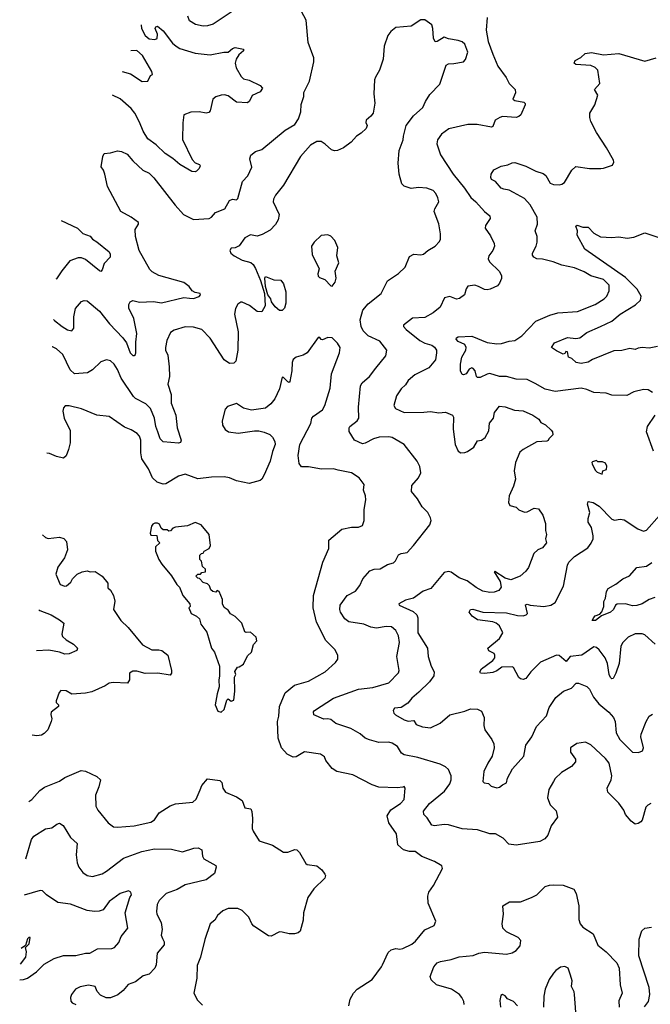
# Model space of a CAD drawing. Extents: x 2133489 to 2292442, y 756223 to 916462.
# Tile 94 of 256: x 2134229 to 2138784, y 843035 to 850140. Entities that reach past the tile are written whole.
import ezdxf

# ---------------------------------------------------------------- set-up
doc = ezdxf.new("R2010")
doc.units = 0

msp = doc.modelspace()

# ---------------------------------------------------------------- linework, layer by layer
at = {"layer": '0CON20XD'}
for points in [[(2134473.9, 847975.5), (2134480.2, 847970.2), (2134535.7, 847925), (2134575, 847902.5), (2134605.6, 847894.4), (2134619.4, 847915), (2134620.5, 847995), (2134630.6, 848055), (2134675, 848105.8), (2134695, 848112.9), (2134715, 848110.8), (2134805, 848035.6), (2134876.2, 847945), (2134973.3, 847845), (2134999.1, 847809.1), (2135025.6, 847735), (2135045, 847717.1), (2135055, 847717.5), (2135065, 847723.8), (2135068.1, 847735), (2135067, 847813), (2135074.4, 847875.6), (2135053.3, 847983.3), (2135017.9, 848057.9), (2135016.9, 848085), (2135026.7, 848103.3), (2135045, 848114.2), (2135095, 848101.9), (2135195, 848105.5), (2135253, 848097), (2135415, 848134.3), (2135455, 848129.4), (2135485, 848128.9), (2135525, 848142.5), (2135535.7, 848155), (2135532.5, 848165), (2135495, 848172), (2135475, 848184), (2135452, 848215), (2135413.4, 848243.4), (2135233.6, 848293.6), (2135185, 848320), (2135167.6, 848337.6), (2135091.1, 848475), (2135064.4, 848575), (2135062.9, 848625), (2135085.8, 848665), (2135086.7, 848676.7), (2135035, 848714.4), (2134958, 848755), (2134862, 848935), (2134843.3, 849025), (2134833.6, 849053.6), (2134817, 849077), (2134828.3, 849151.7), (2134840, 849175), (2134885, 849178), (2134935, 849193.3), (2134965, 849188.8), (2135005, 849170), (2135045, 849120.8), (2135085.5, 849085.5), (2135118, 849055), (2135162.8, 849032.8), (2135198.3, 848998.3), (2135351.9, 848801.9), (2135411.1, 848735), (2135485, 848698), (2135596.7, 848705), (2135614.2, 848715), (2135642.4, 848747.6), (2135711.2, 848775), (2135745, 848835.8), (2135765, 848844.2), (2135795, 848840.8), (2135805, 848850), (2135837.3, 848972.7), (2135875.8, 849014.2), (2135905.8, 849075), (2135891.4, 849135), (2135898.9, 849161.1), (2135932.4, 849187.6), (2135977.1, 849202.9), (2136145, 849343.3), (2136215, 849384.5), (2136243.6, 849425), (2136258.8, 849475), (2136262, 849528), (2136280, 849585), (2136281.4, 849615), (2136322, 849695), (2136352.9, 849835), (2136352.5, 849865), (2136312.9, 849975), (2136296.8, 850136.8), (2136265, 850197.5)], [(2135785, 850212), (2135625, 850107.8), (2135585, 850094.4), (2135553, 850093), (2135497.5, 850105), (2135455, 850132.5), (2135442.5, 850165)], [(2137604.4, 850155), (2137599.1, 850065), (2137613, 849983), (2137645, 849890), (2137681.4, 849805), (2137742.2, 849722.2), (2137765, 849680), (2137807.1, 849635), (2137809.1, 849610.9), (2137790, 849565), (2137805, 849556.2), (2137870, 849545), (2137880, 849535), (2137880, 849525), (2137847.7, 849452.3), (2137835, 849440), (2137815, 849433.8), (2137715, 849440), (2137696.1, 849433.9), (2137663.3, 849415), (2137645, 849370), (2137636.4, 849363.6), (2137533.7, 849383.7), (2137465, 849384.5), (2137328.8, 849351.2), (2137275.6, 849314.4), (2137247.3, 849272.7), (2137240.8, 849245), (2137268, 849165), (2137358.5, 849025), (2137441.5, 848925), (2137487, 848857), (2137524.4, 848825), (2137585, 848756), (2137624.1, 848724.1), (2137626, 848705), (2137592.5, 848655), (2137590, 848635), (2137629.1, 848579.1), (2137655.5, 848525.5), (2137657.1, 848505), (2137645.7, 848475), (2137616, 848435), (2137612.5, 848415), (2137622.6, 848392.6), (2137690.8, 848325), (2137708, 848295), (2137707.7, 848272.3), (2137695, 848237.5), (2137679.5, 848220.5), (2137625.7, 848194.3), (2137605, 848190), (2137585, 848194), (2137543.3, 848215), (2137515, 848224), (2137465, 848216.2), (2137452.7, 848197.3), (2137442, 848155), (2137405, 848128), (2137384.1, 848124.1), (2137335, 848141.4), (2137297.8, 848132.2), (2137264.7, 848065.3), (2137215, 848025.6), (2137155, 847990.9), (2137065, 847987.1), (2137000, 847935), (2137001.4, 847925), (2137020, 847905), (2137118.6, 847825), (2137155, 847805.5), (2137205, 847791.4), (2137225, 847778), (2137238, 847755), (2137240, 847735), (2137232, 847685), (2137185, 847628.8), (2137081.7, 847578.3), (2137035, 847535.8), (2137015, 847504), (2136984.2, 847475), (2136950.8, 847425), (2136931.2, 847355), (2136943.1, 847333.1), (2137005, 847304.4), (2137148.1, 847308.1), (2137195, 847313.1), (2137255, 847301.9), (2137305, 847307.5), (2137355.7, 847285.7), (2137362.3, 847272.3), (2137359.5, 847185), (2137374, 847075), (2137395, 847027.5), (2137415, 847014), (2137445, 847016), (2137463.3, 847025), (2137508, 847055), (2137535, 847100), (2137565, 847106.7), (2137590, 847125), (2137617.7, 847172.3), (2137622.7, 847227.3), (2137651.2, 847265), (2137658.8, 847305), (2137695, 847350), (2137735, 847346.7), (2137802.3, 847322.3), (2137865, 847317.5), (2137935, 847286.2), (2137977.3, 847257.3), (2137993.6, 847233.6), (2138026.1, 847216.1), (2138067.7, 847177.7), (2138077.5, 847165), (2138080, 847145), (2138050, 847115), (2138046.7, 847103.3), (2138035, 847097.5), (2137965, 847093.3), (2137865, 847037.5), (2137841.9, 847018.1), (2137808.8, 846945), (2137800, 846885), (2137810, 846825), (2137795, 846773.8)], [(2137072.5, 846345), (2137190, 846495), (2137200, 846525), (2137196.7, 846545), (2137176.2, 846585), (2137135, 846623.8), (2137102.3, 846682.3), (2137057.5, 846735), (2137060.5, 846779.5), (2137110, 846835), (2137125, 846870), (2137118.8, 846915), (2137098.8, 846955), (2137006, 847075), (2136920, 847125), (2136895, 847130.6), (2136825, 847127.8), (2136785, 847116.4), (2136725, 847084.3), (2136705, 847080), (2136646.2, 847105), (2136607.9, 847167.9), (2136607.8, 847195), (2136613.3, 847205), (2136665.7, 847245), (2136678.1, 847265), (2136676.9, 847345), (2136691.4, 847498.6), (2136701.7, 847518.3), (2136754.4, 847565.6), (2136802, 847625), (2136874, 847715), (2136880, 847755), (2136830, 847820), (2136745, 847858.5), (2136709.5, 847895), (2136695, 847926.7), (2136687.8, 847975), (2136706, 848044), (2136745, 848090.6), (2136838.8, 848165), (2136885.6, 848254.4), (2136965, 848308), (2137012.5, 848355), (2137045, 848431.2), (2137075, 848448.8), (2137125, 848444), (2137145, 848448.8), (2137175.7, 848474.3), (2137228.8, 848505), (2137260.8, 848539.2), (2137268, 848555), (2137268.1, 848595), (2137255.5, 848665.5), (2137223.3, 848755), (2137226.2, 848775), (2137256.7, 848825), (2137248.8, 848855), (2137234, 848885), (2137215, 848906.2), (2137170, 848925), (2137108.8, 848928.8), (2137055, 848922), (2137005, 848938.8), (2136988, 848955), (2136970, 849025), (2136961.2, 849105), (2136969.1, 849195), (2136997.9, 849272.1), (2137000, 849300), (2137020.8, 849375), (2137074.2, 849445), (2137140.8, 849505), (2137159.7, 849550.3), (2137191.1, 849598.9), (2137262.5, 849675), (2137308.8, 849811.2), (2137325, 849821.2), (2137365, 849822.5), (2137433.6, 849836.4), (2137447.7, 849852.3), (2137465.8, 849905), (2137445, 849963.3), (2137425, 849980), (2137395, 849990), (2137325, 850001.2), (2137295, 850013.8), (2137245, 849981.2), (2137229.3, 849979.3), (2137216.5, 850006.5), (2137213.5, 850075), (2137205, 850103.3), (2137155, 850137.5), (2137125, 850137.5), (2137055, 850094), (2136945, 850083.8), (2136908.8, 850055), (2136888, 850025), (2136862.3, 849947.7), (2136854.2, 849855.8), (2136828, 849775), (2136798, 849725), (2136792.5, 849705), (2136787.5, 849605), (2136793.6, 849536.4), (2136781.2, 849465), (2136765.9, 849444.1), (2136730, 849415), (2136728.3, 849398.3), (2136737.5, 849375), (2136730, 849355), (2136695, 849320), (2136660.3, 849299.7), (2136622.5, 849255), (2136568.6, 849215), (2136525, 849195.5), (2136503.3, 849193.3), (2136480, 849200), (2136435, 849242), (2136405, 849260), (2136375, 849260), (2136328, 849235), (2136257.4, 849152.6), (2136134.7, 848945.3), (2136075.5, 848874.5), (2136062, 848845), (2136060, 848825), (2136103.3, 848735), (2136095.6, 848695), (2136077.4, 848662.6), (2136038, 848622), (2135980.7, 848589.3), (2135945, 848578.6), (2135895, 848586.2), (2135855, 848566.2), (2135815, 848508.8), (2135785, 848493.3), (2135755, 848490), (2135746.7, 848475), (2135754.2, 848454.2), (2135776.7, 848435), (2135834.5, 848404.5), (2135898.5, 848388.5), (2135915, 848374.2), (2135932.7, 848345), (2135967.6, 848257.6), (2135996.7, 848165), (2136002, 848075), (2135977.3, 848032.7), (2135945, 848034.3), (2135888.1, 848078.1), (2135835, 848102.5), (2135825, 848102), (2135805, 848086), (2135788.1, 848055), (2135780, 848015), (2135806.8, 847886.8), (2135804.1, 847755.9), (2135790, 847675), (2135775, 847661.2), (2135745, 847658), (2135704.4, 847685), (2135605, 847841.1), (2135545, 847903.5), (2135485, 847921.5), (2135425, 847924.5), (2135345, 847900.6), (2135316.8, 847883.2), (2135290.8, 847825), (2135282.5, 847775), (2135282.9, 847755), (2135298.7, 847718.7), (2135309.1, 847635), (2135309.7, 847565), (2135298.9, 847508.9), (2135322.9, 847435), (2135322.7, 847372.7), (2135356.7, 847285), (2135365.5, 847195), (2135394.3, 847105), (2135390, 847090), (2135375.8, 847084.2), (2135265, 847092.9), (2135242.1, 847115), (2135225.9, 847165), (2135211.7, 847205), (2135202.5, 847265), (2135173.2, 847335), (2135139, 847369), (2135065.3, 847405.3), (2135050, 847420), (2134962.1, 847552.1), (2134935.6, 847615), (2134910.6, 847655), (2134885, 847678.6), (2134855, 847685.8), (2134815, 847670.8), (2134755, 847612.5), (2134719.3, 847590.7), (2134625, 847584.4), (2134592.7, 847612.7), (2134540.9, 847725), (2134495.3, 847765.3), (2134465, 847779.5), (2134463.8, 847779.7)], [(2135107, 850101.3), (2135107.5, 850075), (2135134.4, 850025), (2135165, 850000.6), (2135205, 849996.9), (2135220.8, 850005), (2135224.5, 850035), (2135208, 850075), (2135210.8, 850089.2), (2135225, 850093.8), (2135265, 850058.1), (2135331.2, 849971.2), (2135358.1, 849948.1), (2135385, 849932.5), (2135495, 849898.8), (2135605, 849885.6), (2135703.7, 849906.3), (2135735, 849905.6), (2135765, 849932.5), (2135785, 849939.4), (2135845, 849928), (2135844, 849915), (2135812.5, 849885), (2135792.5, 849855), (2135786, 849825), (2135793.2, 849793.2), (2135829.5, 849729.5), (2135845, 849714), (2135885, 849704.4), (2135966, 849665), (2135983.1, 849645), (2135965, 849619.4), (2135906.8, 849593.2), (2135887.8, 849552.2), (2135875, 849539.2), (2135795, 849545.6), (2135735, 849590.6), (2135707.6, 849597.6), (2135684.5, 849595.5), (2135646.4, 849583.6), (2135623.7, 849566.3), (2135605, 849482.5), (2135595, 849470), (2135575, 849466.2), (2135525, 849475.7), (2135465, 849471.4), (2135415, 849452.5), (2135406.9, 849395), (2135404.4, 849275), (2135475, 849130), (2135495, 849108), (2135527.5, 849095), (2135533.3, 849085), (2135525, 849066.7), (2135505, 849046.2), (2135495, 849041.2), (2135472.5, 849045), (2135385, 849094.4), (2135335, 849138.6), (2135279.4, 849175), (2135215, 849237.8), (2135155, 849280.9), (2135120, 849335), (2135095, 849401.2), (2135061.4, 849465), (2135035, 849498), (2134955, 849569.2), (2134900.1, 849595.9)], [(2134969.3, 849764.9), (2135027.9, 849747.9), (2135114, 849694), (2135155, 849696.7), (2135173.9, 849736.1), (2135187.5, 849745), (2135183.3, 849765), (2135115, 849880.5), (2135075, 849916.8), (2135030.8, 849915.1)], [(2138799.5, 847449.5), (2138768.8, 847468.8), (2138735, 847472.5), (2138665, 847454.2), (2138615, 847429.2), (2138505, 847430), (2138465, 847444), (2138375, 847450), (2138325, 847471.1), (2138285, 847480), (2138096.1, 847456.1), (2138025, 847474.6), (2137951.4, 847515), (2137893.2, 847543.2), (2137815, 847545.8), (2137745, 847564.7), (2137695, 847565.6), (2137625, 847586), (2137605, 847582.5), (2137555, 847557.5), (2137535, 847558), (2137528, 847565), (2137518, 847605), (2137505, 847623.8), (2137495, 847627.1), (2137475, 847617.5), (2137454.6, 847585.4), (2137435, 847576.9), (2137425, 847579.2), (2137413.5, 847605), (2137411.5, 847655), (2137423.1, 847705), (2137451.2, 847755), (2137454.2, 847775), (2137443.8, 847795), (2137395, 847816.9), (2137381.5, 847835), (2137382.9, 847845), (2137395, 847850.6), (2137495, 847856.5), (2137605, 847810.9), (2137675, 847801.3), (2137707.7, 847802.3), (2137765, 847820.5), (2137805, 847824.5), (2137855, 847858.5), (2137957.3, 847965), (2138058.5, 848008.5), (2138115.8, 848024.2), (2138256.7, 848035), (2138385.8, 848085), (2138449.2, 848125), (2138469.2, 848145), (2138486.8, 848183.2), (2138486.9, 848225), (2138445, 848264.4), (2138355, 848290.6), (2138305, 848320), (2138235, 848349.6), (2138145, 848367.3), (2138082, 848392), (2138005, 848412), (2137964.7, 848414.7), (2137941.2, 848425), (2137931.7, 848441.7), (2137932.9, 848455), (2137959.4, 848505), (2137965.6, 848535), (2137965.6, 848575), (2137951.4, 848615), (2137968.2, 848665), (2137966.4, 848715), (2137915, 848803.3), (2137875, 848849.4), (2137795, 848893.1), (2137765, 848910), (2137725, 848915.8), (2137706.7, 848925), (2137665, 848971.2), (2137636.7, 848986.7), (2137631.2, 849001.2), (2137634.2, 849025), (2137653, 849057), (2137706.8, 849083.2), (2137755, 849092), (2137785, 849107.5), (2137805, 849110), (2137885, 849083.3), (2137956, 849046), (2138009.5, 849029.5), (2138028.1, 849015), (2138060.5, 848960.5), (2138085, 848951.5), (2138125, 848948.1), (2138145, 848952.2), (2138162.5, 848965), (2138215.7, 849054.3), (2138245, 849081.2), (2138345, 849066.2), (2138425, 849066.7), (2138445, 849067.5), (2138509.3, 849090.7), (2138519.3, 849110.7), (2138516.7, 849125), (2138467.5, 849215), (2138395.6, 849325.6), (2138354.4, 849404.4), (2138346.2, 849435), (2138346.2, 849465), (2138383.8, 849525), (2138403.8, 849595), (2138380, 849635), (2138420, 849680), (2138405, 849775.6), (2138385, 849795.5), (2138355, 849809.4), (2138246.1, 849816.1), (2138232.5, 849825), (2138240, 849845), (2138282.3, 849867.7), (2138312.5, 849895), (2138358.3, 849901.7), (2138445, 849885.8), (2138555, 849896), (2138745, 849841.2), (2138826.4, 849863.6)], [(2134529.2, 848689.6), (2134646.7, 848635), (2134685, 848598), (2134738.8, 848578.8), (2134753.8, 848555), (2134786.4, 848536.4), (2134874.2, 848465), (2134883, 848447), (2134882.5, 848425), (2134839.1, 848380.9), (2134825, 848333.8), (2134815, 848323.1), (2134805, 848327.1), (2134705, 848409.5), (2134675, 848422.5), (2134652.1, 848422.1), (2134591.2, 848398.8), (2134532, 848328), (2134495, 848269.2), (2134488.9, 848266.6)], [(2138835, 847782.5), (2138775, 847770.4), (2138725, 847773.5), (2138695, 847770), (2138675, 847760.6), (2138635, 847767.9), (2138576.8, 847753.2), (2138519.3, 847750.7), (2138365, 847687.5), (2138335, 847668.5), (2138285, 847658.1), (2138247.3, 847667.3), (2138217.5, 847695), (2138192.5, 847705), (2138185, 847742.5), (2138174.1, 847745.9), (2138165, 847730), (2138155, 847727.5), (2138105, 847750), (2138070, 847775), (2138091.4, 847808.6), (2138185, 847846.5), (2138245, 847839.4), (2138275, 847843.1), (2138325, 847883.1), (2138423, 847927), (2138504.6, 847965.4), (2138565, 848015.5), (2138677.3, 848082.7), (2138713.1, 848116.9), (2138717.5, 848145), (2138689.1, 848195), (2138605, 848280), (2138309.4, 848485), (2138256.2, 848585), (2138257.5, 848615), (2138245, 848650), (2138255, 848657.5), (2138295, 848642.5), (2138335, 848643.3), (2138375, 848600), (2138422.7, 848572.7), (2138505, 848568.6), (2138555, 848573.1), (2138616.4, 848563.6), (2138665, 848570), (2138745, 848600.8), (2138845, 848567.5)], [(2136485, 848217.5), (2136506.4, 848246.4), (2136513.3, 848275), (2136506.7, 848325), (2136534.4, 848385), (2136519.2, 848435), (2136525.6, 848495.6), (2136505.5, 848545.5), (2136475, 848578.8), (2136455, 848586.7), (2136405, 848583.3), (2136354.4, 848535.6), (2136336.2, 848505), (2136341.2, 848445), (2136391.7, 848341.7), (2136382.5, 848305), (2136385, 848290), (2136395, 848278.8), (2136432.5, 848265), (2136475, 848220), (2136485, 848217.5)], [(2136125, 848042.5), (2136105, 848042.5), (2136075, 848067.5), (2136046.7, 848105), (2136042, 848125), (2136021.2, 848155), (2136003.8, 848215), (2136000, 848275), (2136005, 848286.2), (2136065, 848262.5), (2136115, 848260), (2136133.6, 848233.6), (2136151.2, 848175), (2136150, 848095), (2136140.7, 848059.3), (2136125, 848042.5)], [(2136605.7, 843024.3), (2136616.8, 843073.2), (2136639.2, 843115), (2136666, 843145), (2136774.5, 843215.5), (2136842, 843305), (2136848.6, 843321.4), (2136891.1, 843408.9), (2136911.2, 843428.8), (2136945, 843438.8), (2136975, 843434.2), (2136995, 843438), (2137061.2, 843468.8), (2137088.3, 843491.7), (2137155, 843572.5), (2137222.5, 843605), (2137233.3, 843635), (2137180, 843765), (2137176, 843815), (2137184, 843845), (2137217.6, 843892.4), (2137283.3, 844015), (2137277.5, 844035), (2137225, 844066.2), (2137132.1, 844102.1), (2137085, 844138), (2137045, 844138.6), (2137001.1, 844151.1), (2136960.8, 844185), (2136950, 844265), (2136895.6, 844345), (2136883.3, 844395), (2136910.3, 844439.7), (2136978.8, 844485), (2137005, 844513.3), (2137013.3, 844595), (2137005, 844606.2), (2136995, 844603.3), (2136955, 844597.5), (2136823, 844603), (2136775, 844619.2), (2136635, 844690), (2136518.8, 844715), (2136485, 844736), (2136438.8, 844795), (2136430.5, 844820.5), (2136400.9, 844840.9), (2136286.4, 844856.4), (2136225, 844820.6), (2136205, 844819.2), (2136159.7, 844839.7), (2136118.6, 844885), (2136094.4, 844955), (2136091.2, 845075), (2136100.9, 845115), (2136106.3, 845183.7), (2136147.3, 845282.7), (2136212.8, 845337.2), (2136315, 845366.9), (2136435, 845434.4), (2136509.2, 845500.8), (2136527.5, 845525), (2136526.2, 845555), (2136503.8, 845595), (2136439.3, 845659.3), (2136372.7, 845792.7), (2136347.6, 845895), (2136350, 845985), (2136418.9, 846225), (2136462.5, 846325), (2136462.5, 846385), (2136555, 846462.9), (2136625, 846477.1), (2136675, 846478), (2136705, 846491.2), (2136717.1, 846525), (2136715.7, 846605), (2136729.2, 846675), (2136727.5, 846705), (2136710.8, 846745), (2136717.1, 846785), (2136680, 846835), (2136625, 846870), (2136529.5, 846889.5), (2136495, 846898.6), (2136407.7, 846897.7), (2136315, 846912.9), (2136265, 846913.8), (2136246.7, 846936.7), (2136240.9, 846995), (2136251.8, 847075), (2136332.5, 847225), (2136338.6, 847265), (2136350.2, 847279.8), (2136415.7, 847325), (2136433.8, 847356.2), (2136470, 847480), (2136481.4, 847585), (2136538, 847735), (2136544, 847775), (2136525, 847806.7), (2136485, 847843.3), (2136455, 847847.5), (2136415, 847830), (2136405, 847832.5), (2136397, 847847), (2136385, 847847.5), (2136305, 847735.8), (2136275, 847719.2), (2136225.7, 847704.3), (2136205, 847688.8), (2136196.9, 847665), (2136194.4, 847605.6), (2136180.7, 847529.3), (2136175, 847522.5), (2136165, 847526.7), (2136135, 847557.5), (2136125, 847560), (2136106, 847475), (2136072.5, 847405), (2136043.2, 847366.8), (2136005, 847336), (2135902.7, 847322.7), (2135845, 847336.2), (2135795, 847370.8), (2135730.3, 847349.7), (2135711.7, 847328.3), (2135691.2, 847245), (2135693.6, 847213.6), (2135711.7, 847181.7), (2135735.9, 847165.9), (2135805.9, 847155.9), (2135925, 847174.2), (2135955, 847174), (2135995, 847163.8), (2136035, 847146.7), (2136055, 847127.5), (2136071.2, 847095), (2136073.3, 847075), (2136054, 847025), (2136037.5, 846955), (2135994, 846855), (2135978.8, 846825), (2135966.7, 846815), (2135885, 846793.5), (2135795, 846811.4), (2135744.3, 846834.3), (2135705, 846840.6), (2135615, 846840), (2135515, 846827.3), (2135425, 846860), (2135376.7, 846845), (2135285, 846790.8), (2135265, 846788.8), (2135222.1, 846802.1), (2135188.1, 846835), (2135159.1, 846899.1), (2135111.7, 846971.7), (2135102.5, 847015), (2135104.4, 847105), (2135094.3, 847135), (2135078, 847155), (2135035, 847180.8), (2134985, 847199.2), (2134875, 847275.7), (2134785, 847285.7), (2134675, 847332), (2134587, 847353), (2134557.5, 847352.5), (2134545, 847340), (2134540, 847315), (2134550, 847265), (2134593.8, 847175), (2134593.9, 847086.1), (2134582.3, 847037.7), (2134565, 846992.5), (2134545, 846976.7), (2134495, 846988), (2134445, 847010.8), (2134424.2, 847011.7)], [(2138805.5, 847025.5), (2138756, 847165), (2138762, 847205), (2138818.8, 847285)], [(2138435, 846860), (2138440, 846885), (2138467.5, 846895), (2138469.3, 846919.3), (2138459.3, 846939.3), (2138439.3, 846949.3), (2138405, 846950), (2138395, 846960), (2138365, 846950), (2138360, 846945), (2138362.5, 846935), (2138385, 846890), (2138400, 846875), (2138435, 846860)], [(2137795, 846773.8), (2137764.4, 846705), (2137760, 846655), (2137770, 846635), (2137815, 846621.2), (2137835, 846603.8), (2137875, 846586), (2137895, 846588.6), (2137945, 846615.7), (2137975, 846611.2), (2138006.2, 846565), (2138027.5, 846505), (2138026.7, 846455), (2138033.3, 846425), (2138026.7, 846395), (2138032.5, 846365), (2138005, 846330), (2137970, 846315), (2137941.7, 846288.3), (2137903, 846187), (2137885, 846161.2), (2137843.3, 846125), (2137775, 846099.2), (2137735, 846110), (2137661.2, 846158.8), (2137656.7, 846155), (2137699.1, 846085), (2137706.2, 846045), (2137689.4, 846020.6), (2137655, 846008.6), (2137625, 846005.6), (2137575, 846017.1), (2137525, 846041.9), (2137460.5, 846090.5), (2137401.7, 846111.7), (2137345, 846153.1), (2137325, 846158.6), (2137295, 846152), (2137221.4, 846065), (2137198.8, 846035), (2137143.9, 846016.1), (2137073.8, 845966.2), (2137015, 845951.5), (2136966, 845925), (2136970, 845915), (2137070.6, 845870.6), (2137098.2, 845845), (2137104.6, 845825), (2137105.4, 845715), (2137174.5, 845605), (2137178.5, 845545), (2137201.1, 845475), (2137221.2, 845435), (2137220, 845405), (2137188, 845362), (2137112.7, 845287.3), (2137060.8, 845245), (2137032.8, 845207.2), (2136983.4, 845176.6), (2136935, 845172.5), (2136925.6, 845155), (2136931.8, 845135), (2136941.9, 845125), (2137005, 845087.1), (2137035, 845079.2), (2137075, 845083.3), (2137093.2, 845053.2), (2137137.3, 845037.3), (2137195, 845030), (2137265.7, 845064.3), (2137336.4, 845123.6), (2137445, 845151.5), (2137485, 845168.1), (2137535, 845166), (2137565, 845150), (2137584, 845105), (2137582.1, 845047.9), (2137588.8, 845015), (2137638.5, 844945), (2137652.2, 844915), (2137656.7, 844885), (2137642.2, 844825), (2137609.5, 844775), (2137580.6, 844715), (2137573.3, 844643.3), (2137582.5, 844632.5), (2137615, 844627.5), (2137635, 844610), (2137675, 844597.5), (2137695, 844602.5), (2137715, 844620), (2137745, 844632.5), (2137752.3, 844667.7), (2137788, 844735), (2137870, 844825), (2137885.6, 844905), (2137928.9, 844965), (2137960.9, 845039.1), (2138033.2, 845116.8), (2138052.1, 845177.9), (2138101.7, 845248.3), (2138155.8, 845294.2), (2138214.1, 845315.9), (2138247.7, 845352.3), (2138265, 845352), (2138325, 845328.8), (2138345, 845310), (2138372.4, 845252.4), (2138412.6, 845202.6), (2138485, 845144.3), (2138518.5, 845105), (2138530.4, 845075), (2138537.8, 844995), (2138562.7, 844945), (2138655, 844855.8), (2138698.3, 844851.7), (2138725.9, 844864.1), (2138733.8, 844885), (2138715.8, 844965), (2138717.1, 844985), (2138752.5, 845075), (2138775, 845113.3), (2138798.3, 845128.3)], [(2138817.5, 845635), (2138745, 845702.2), (2138725, 845709.4), (2138675, 845707.3), (2138624.6, 845685.4), (2138584.6, 845645.4), (2138571.7, 845618.3), (2138557.7, 845495), (2138535.6, 845425), (2138514.2, 845385.8), (2138505, 845384.3), (2138495, 845392.5), (2138486, 845414), (2138473.2, 845495), (2138456.9, 845535), (2138415, 845593.5), (2138395, 845608.9), (2138375.9, 845614.1), (2138288, 845555), (2138205, 845543.8), (2138175, 845509.6), (2138125, 845553.3), (2138105, 845554.7), (2137990, 845505), (2137920, 845435), (2137885, 845386.7), (2137865, 845378.8), (2137845, 845384), (2137835, 845393.8), (2137794.4, 845464.4), (2137785, 845470.6), (2137712, 845468), (2137675, 845441.2), (2137645, 845429.7), (2137585, 845421.2), (2137556.7, 845425), (2137552, 845435), (2137565, 845456), (2137646.7, 845515), (2137660, 845535), (2137661.2, 845555), (2137655, 845567.5), (2137617, 845587), (2137610, 845605), (2137695, 845673.8), (2137718.8, 845715), (2137694.3, 845765), (2137670.8, 845785), (2137645, 845794.5), (2137535, 845808.8), (2137496.9, 845835), (2137476.2, 845865), (2137483.8, 845885), (2137502.6, 845887.4), (2137574, 845864), (2137745, 845859.3), (2137825, 845840.3), (2137865, 845839.1), (2137888, 845845), (2137896.7, 845855), (2137882.7, 845917.3), (2137895, 845921.5), (2137916.5, 845916.5), (2138015, 845905.6), (2138065, 845914.5), (2138095.3, 845934.7), (2138157.4, 846052.6), (2138186.4, 846203.6), (2138195.3, 846224.7), (2138235, 846267.5), (2138331.1, 846328.9), (2138357, 846363), (2138370.8, 846395), (2138371.9, 846415), (2138359.4, 846475), (2138335.7, 846515), (2138335, 846540), (2138345.6, 846585), (2138330, 846645), (2138335, 846662.5), (2138370, 846655), (2138415, 846628.9), (2138505, 846536.9), (2138525, 846529.4), (2138565.7, 846535.7), (2138595, 846531.9), (2138693.8, 846465), (2138735, 846448.9), (2138755, 846455.6), (2138848.7, 846561.3)], [(2135685, 845143.3), (2135705, 845162.5), (2135725, 845230), (2135735, 845240), (2135755, 845222.5), (2135775, 845230), (2135783.3, 845295), (2135780, 845395), (2135790, 845415), (2135783, 845437), (2135801.7, 845468.3), (2135815, 845470), (2135845, 845490), (2135875, 845550), (2135902.5, 845575), (2135918.3, 845631.7), (2135941.7, 845658.3), (2135937.5, 845685), (2135895, 845720), (2135865, 845717.5), (2135855, 845722.5), (2135832.5, 845785), (2135785, 845832.5), (2135751.7, 845851.7), (2135735, 845880), (2135705, 845897.5), (2135693.8, 845925), (2135692.5, 845955), (2135670, 846015), (2135655, 846020), (2135645, 846010), (2135623, 846013), (2135610, 846025), (2135600, 846055), (2135585, 846070), (2135555, 846080), (2135528.3, 846108.3), (2135515, 846110), (2135500, 846125), (2135515, 846140), (2135535, 846140), (2135545, 846150), (2135570, 846155), (2135570, 846175), (2135550, 846195), (2135541.7, 846231.7), (2135530, 846245), (2135530, 846275), (2135541.7, 846288.3), (2135555, 846290), (2135560, 846305), (2135596.4, 846323.6), (2135607.5, 846345), (2135596.7, 846425), (2135540, 846495), (2135495, 846512.5), (2135441.7, 846488.3), (2135353, 846477), (2135335, 846470), (2135318.3, 846451.7), (2135305, 846450), (2135295, 846460), (2135265, 846460), (2135251.7, 846471.7), (2135239.3, 846499.3), (2135225, 846507.5), (2135205, 846507.5), (2135190.7, 846499.3), (2135180, 846485), (2135170, 846435), (2135175, 846420), (2135218.3, 846418.3), (2135223, 846383), (2135240, 846365), (2135210, 846335), (2135210, 846305), (2135232.5, 846245), (2135255, 846210), (2135326.2, 846126.2), (2135363.9, 846063.9), (2135382.5, 846045), (2135406.7, 845985), (2135457.5, 845925), (2135460, 845905), (2135450, 845895), (2135467.5, 845855), (2135505.8, 845835.8), (2135527.3, 845817.3), (2135537.3, 845777.3), (2135579.5, 845719.5), (2135613.8, 845605), (2135636.7, 845575), (2135671.2, 845475), (2135672.5, 845405), (2135666.2, 845375), (2135670, 845325), (2135653.9, 845276.1), (2135640, 845195), (2135660.7, 845150.7), (2135685, 845143.3)], [(2134393.9, 846422.6), (2134415, 846403.9), (2134435, 846396.7), (2134515, 846405.4), (2134547.5, 846397.5), (2134565.6, 846375), (2134572.9, 846315), (2134552.2, 846257.8), (2134505, 846190), (2134490.5, 846139.5), (2134520, 846065), (2134555, 846051.2), (2134567.5, 846055), (2134597.7, 846082.3), (2134611.2, 846105), (2134645, 846138.8), (2134680, 846155), (2134715, 846163.3), (2134737, 846157), (2134775, 846157.5), (2134823.6, 846123.6), (2134866.2, 846075), (2134865, 846040), (2134885, 846022.5), (2134905.6, 845985.6), (2134915.8, 845945), (2134906, 845885), (2134960, 845805), (2135011.2, 845755), (2135115, 845628), (2135183.2, 845593.2), (2135234.2, 845594.2), (2135255, 845587.5), (2135298, 845555), (2135326, 845444), (2135326.2, 845425), (2135315, 845410), (2135225.4, 845425.4), (2135135, 845422.3), (2135075, 845438.2), (2135045, 845440), (2135022.5, 845425), (2135022.7, 845377.3), (2135007, 845353), (2134905, 845356.4), (2134875, 845353.3), (2134845, 845332.2), (2134749.4, 845290.6), (2134705, 845280.8), (2134605, 845274), (2134565, 845296), (2134525, 845298.8), (2134513.3, 845285), (2134492.5, 845225), (2134493, 845213), (2134510, 845195), (2134510, 845185), (2134456.4, 845143.6), (2134453.6, 845126.4), (2134460, 845095), (2134455.7, 845075), (2134430.8, 845015), (2134405, 844989.2), (2134385, 844977.5), (2134352.7, 844972.7), (2134319.4, 844976.9)], [(2138787.5, 844485), (2138765, 844473.3), (2138752.2, 844457.8), (2138724.2, 844365), (2138715, 844352), (2138695, 844338.8), (2138675, 844336.2), (2138645, 844355.7), (2138605, 844404), (2138591.9, 844435), (2138555, 844487.5), (2138477.1, 844565), (2138472.9, 844595), (2138500.5, 844655), (2138506.7, 844685), (2138485.7, 844775), (2138459.1, 844809.1), (2138355, 844908), (2138315, 844926), (2138252.3, 844917.7), (2138207.5, 844885), (2138206.7, 844855), (2138243.8, 844805), (2138243.8, 844785), (2138215, 844750.8), (2138141.7, 844708.3), (2138096, 844665), (2138085, 844642.5), (2138050.8, 844585), (2138040, 844525), (2138060.6, 844475), (2138102.4, 844432.4), (2138112.5, 844385), (2138066.9, 844323.1), (2138043.3, 844255), (2138021.2, 844228.8), (2137985, 844210.8), (2137815.3, 844184.7), (2137761.8, 844191.8), (2137720, 844235), (2137665, 844264.3), (2137625, 844264.3), (2137535, 844293.1), (2137425, 844302.7), (2137325, 844330), (2137295, 844332.9), (2137225, 844322.7), (2137205, 844328.6), (2137171.2, 844381.2), (2137147.1, 844405), (2137145, 844428.8), (2137188.9, 844485), (2137296.9, 844573.1), (2137335.8, 844625.8), (2137344.4, 844655), (2137344.3, 844685), (2137325, 844730), (2137305, 844749.2), (2137265, 844768.6), (2137105, 844816.5), (2137004.5, 844834.5), (2136987, 844847), (2136958, 844895), (2136919.8, 844919.8), (2136895, 844926.5), (2136823.8, 844923.8), (2136755, 844944.4), (2136725, 844955.7), (2136687.7, 844987.7), (2136620, 845025), (2136511.2, 845061.2), (2136475, 845091.5), (2136455, 845096.2), (2136425, 845093.3), (2136352, 845125), (2136350, 845145), (2136358, 845155), (2136495, 845243.5), (2136675, 845308.7), (2136780.4, 845320.4), (2136895.4, 845354.6), (2136963.9, 845426.1), (2136968.8, 845445), (2136953.3, 845545), (2136973.1, 845645), (2136965.6, 845695), (2136945, 845732), (2136915, 845760), (2136875, 845760.6), (2136805, 845749.5), (2136765, 845757.1), (2136715, 845778.2), (2136605, 845795.4), (2136577.3, 845817.3), (2136545.8, 845865.8), (2136540, 845885), (2136544.2, 845915), (2136595, 845986.2), (2136655, 846016.7), (2136685, 846056.7), (2136708, 846105), (2136757.7, 846162.3), (2136790, 846175), (2136832.3, 846177.7), (2136885, 846209.2), (2136928.5, 846221.5), (2136943.8, 846236.2), (2136965, 846278), (2136985, 846288.1), (2137026.2, 846295), (2137072.5, 846345)], [(2138815, 845971.1), (2138775, 845956.5), (2138725, 845924.6), (2138685, 845912.5), (2138655, 845911.4), (2138605, 845925.6), (2138545, 845921.9), (2138532.9, 845915), (2138516.5, 845885), (2138495.2, 845864.8), (2138431.1, 845838.9), (2138386.7, 845805), (2138362.5, 845805), (2138374.6, 845825.4), (2138385, 845837.5), (2138419.7, 845850.3), (2138434, 845866), (2138446.7, 845905), (2138447.3, 845942.7), (2138460, 845965), (2138467.5, 846015), (2138478, 846035), (2138535, 846066), (2138585, 846104.2), (2138633, 846127), (2138685, 846186.2), (2138755, 846197.1), (2138795, 846224.2)], [(2134366.1, 845882.8), (2134375, 845877.9), (2134456, 845845), (2134515, 845809.2), (2134548, 845785), (2134531.9, 845705), (2134538.3, 845688.3), (2134565, 845664.2), (2134618, 845635), (2134646.2, 845605), (2134640.7, 845589.3), (2134585, 845564.2), (2134555, 845562.2), (2134515, 845576.2), (2134439.3, 845590.7), (2134350.8, 845586.8)], [(2134294.8, 844498.3), (2134317.4, 844512.6), (2134375, 844577.5), (2134407.2, 844602.8), (2134515, 844645.6), (2134555, 844671.1), (2134672.7, 844722.7), (2134705, 844717.5), (2134785, 844680), (2134812.5, 844655), (2134800.6, 844605), (2134775.7, 844545), (2134779.2, 844465), (2134794.2, 844435), (2134868, 844345), (2134905.7, 844315.7), (2134935, 844312.9), (2135055, 844323.5), (2135175, 844348.5), (2135202.8, 844367.2), (2135235, 844418), (2135315, 844467.5), (2135355, 844482.9), (2135480, 844495), (2135504.1, 844515.9), (2135532.6, 844582.6), (2135543.5, 844615), (2135585, 844662), (2135675, 844650), (2135687.5, 844635), (2135696.2, 844595), (2135715, 844566.7), (2135795, 844531.2), (2135835.8, 844505.8), (2135855, 844452.5), (2135897.5, 844445), (2135905.9, 844425.9), (2135910, 844375), (2135908, 844305), (2135914.3, 844284.3), (2135957.5, 844215), (2136055, 844184), (2136135, 844132.5), (2136165, 844133.3), (2136215, 844153.3), (2136230.7, 844150.7), (2136250.5, 844130.5), (2136295, 844051.2), (2136306.1, 844043.9), (2136375, 844033.8), (2136410, 844005), (2136432.5, 843975), (2136436.7, 843965), (2136432.5, 843945), (2136352.1, 843867.9), (2136310, 843805), (2136279.5, 843695), (2136277.2, 843642.8), (2136255, 843562.5), (2136239.5, 843550.5), (2136213.6, 843543.6), (2136173.9, 843543.9), (2136125, 843556.7), (2136105, 843557.5), (2136045, 843527.5), (2136025, 843530), (2135920, 843600), (2135906.2, 843615), (2135883.3, 843665), (2135835, 843713.3), (2135805, 843726.2), (2135735, 843726), (2135695, 843708.8), (2135656.7, 843675), (2135637, 843643), (2135603.8, 843615), (2135565, 843502.5), (2135535.6, 843375), (2135510.8, 843315), (2135509.2, 843225), (2135486.2, 843115), (2135513.8, 843065), (2135548.3, 843028.3)], [(2134273.5, 844085.4), (2134315, 844223.8), (2134330.5, 844249.5), (2134415, 844301.2), (2134461.7, 844308.3), (2134495.8, 844334.2), (2134515, 844341.2), (2134542, 844325), (2134595, 844240), (2134644.2, 844195), (2134636.9, 844115), (2134644.4, 844055), (2134655.7, 844025), (2134685, 843986.2), (2134715, 843966), (2134755, 843958), (2134825, 843975.8), (2134854.6, 843995.4), (2134979.1, 844090.9), (2135111.1, 844138.9), (2135202.6, 844157.4), (2135325, 844155.5), (2135405, 844135.7), (2135487.2, 844162.8), (2135517.5, 844165), (2135545, 844150), (2135550, 844105), (2135559.2, 844085), (2135646.5, 844036.5), (2135648.9, 844025), (2135635, 843980), (2135575, 843933.1), (2135425, 843898.6), (2135365, 843863.1), (2135285.6, 843834.4), (2135236, 843785), (2135222, 843755), (2135216, 843705), (2135220, 843685), (2135250, 843625), (2135256.7, 843575), (2135250.8, 843535), (2135261.2, 843511.2), (2135272.5, 843485), (2135272.5, 843465), (2135222.5, 843405), (2135215, 843320), (2135205.8, 843295), (2135165, 843254), (2135119.7, 843240.3), (2135065, 843198), (2135012, 843178), (2134976.2, 843135), (2134937.3, 843102.7), (2134885, 843082.5), (2134853, 843083), (2134812.3, 843102.3), (2134787.7, 843127.7), (2134773, 843163), (2134726.4, 843173.6), (2134665, 843161.2), (2134632.5, 843145), (2134603.3, 843105), (2134596.7, 843085), (2134598.3, 843058.3), (2134607, 843047), (2134635, 843033.3)], [(2134228.5, 843212.8), (2134255, 843215.4), (2134285.8, 843224.2), (2134350, 843270), (2134404.7, 843325.3), (2134477.1, 843365), (2134545, 843387.8), (2134635, 843388.5), (2134705, 843405.6), (2134735, 843405.6), (2134790, 843435), (2134895, 843439.2), (2134914.3, 843445.7), (2134945, 843481.2), (2134960.6, 843525), (2135009.2, 843585), (2134991.5, 843695), (2135023.2, 843805), (2135035.5, 843825.5), (2135031.8, 843845), (2135015, 843853.2), (2134955, 843834.4), (2134875, 843776.2), (2134832.4, 843717.6), (2134802.7, 843707.3), (2134770, 843705), (2134715, 843712), (2134595, 843758.6), (2134505, 843770), (2134422.5, 843825), (2134393.8, 843853.8), (2134377.7, 843857.7), (2134259.9, 843822.3)], [(2137438, 843035), (2137435.7, 843055.7), (2137421.2, 843085), (2137405, 843106.2), (2137346.7, 843145), (2137240, 843175), (2137200.9, 843210.9), (2137192.5, 843235), (2137220, 843305), (2137245, 843335.8), (2137267.5, 843345), (2137345, 843357.9), (2137402.7, 843377.3), (2137503, 843387), (2137545, 843403.8), (2137585, 843411.2), (2137745, 843398), (2137785, 843406), (2137815, 843423.8), (2137843, 843457), (2137847.5, 843495), (2137828, 843518), (2137745, 843559.2), (2137719.2, 843585), (2137714.3, 843615), (2137724.3, 843685), (2137718.8, 843745), (2137765.8, 843774.2), (2137845, 843775.8), (2137925, 843805.6), (2137965, 843825.8), (2138025, 843886), (2138055, 843896.2), (2138085, 843898), (2138155, 843895.8), (2138231.2, 843865), (2138248.6, 843835), (2138268.1, 843745), (2138268.3, 843648.3), (2138275.8, 843615), (2138295, 843592), (2138371.2, 843545), (2138405, 843461.2), (2138464, 843415), (2138542, 843335), (2138559.2, 843295), (2138566, 843175), (2138581.2, 843115), (2138555, 843060), (2138558, 843015)], [(2138741.7, 843018.3), (2138770, 843055), (2138780.8, 843105), (2138775.6, 843155.6), (2138700.8, 843385), (2138702.2, 843505), (2138722.5, 843565), (2138745, 843585.8), (2138792.3, 843592.3)], [(2134234.3, 843325.2), (2134274.2, 843375), (2134278.8, 843415), (2134270, 843445), (2134297.7, 843472.3), (2134305, 843517.5), (2134295, 843516.7), (2134285, 843506.7), (2134270, 843460), (2134240.2, 843438.4)], [(2138251.1, 842915), (2138237, 843107), (2138234.3, 843125), (2138213.8, 843165), (2138220, 843205), (2138208, 843245), (2138190, 843295), (2138165, 843308.8), (2138135, 843302.5), (2138100.7, 843279.3), (2138085, 843260), (2138052.9, 843215), (2138022.9, 843145), (2138013.3, 843095), (2138013.1, 843015)], [(2137824, 843025), (2137794.5, 843054.5), (2137752.5, 843075), (2137735, 843097.5), (2137715, 843106.7), (2137705, 843100), (2137696.1, 843063.9), (2137701.9, 843015)]]:
    msp.add_lwpolyline(points, dxfattribs=at)

doc.saveas('drawing.dxf')
